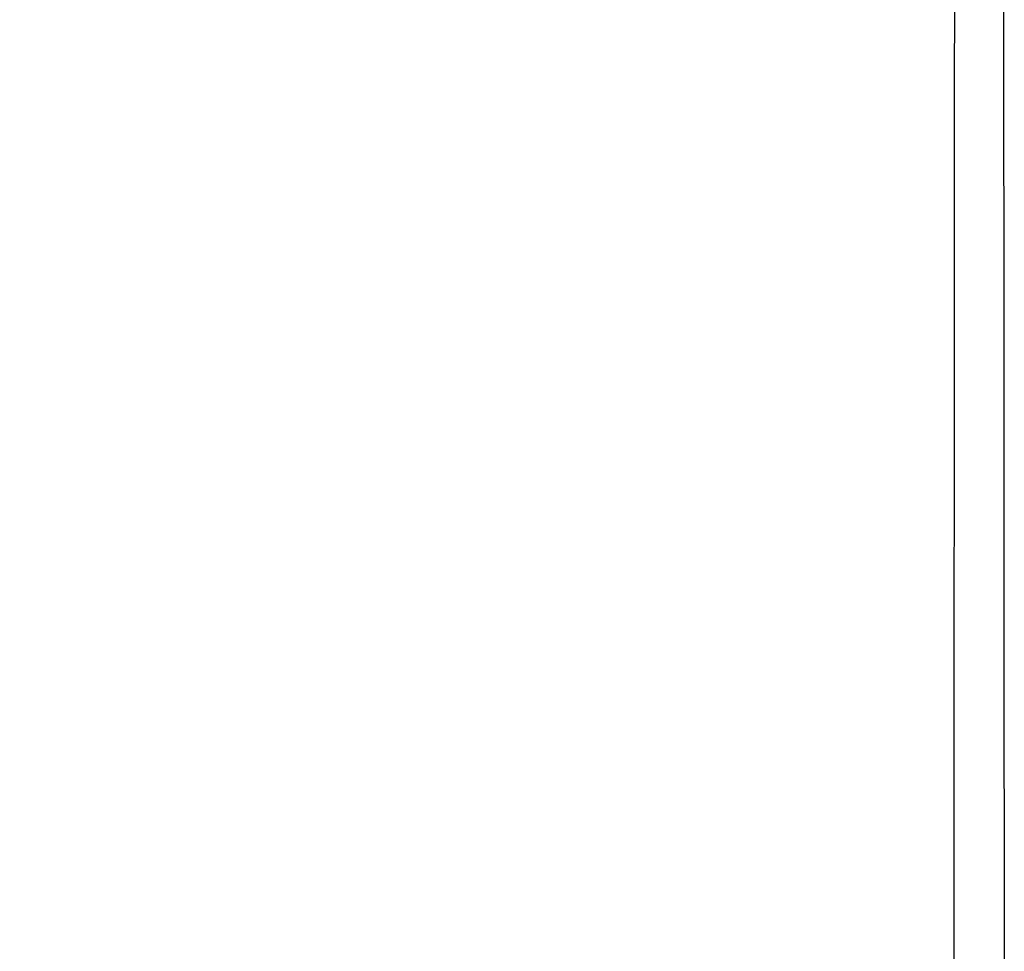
# Model space of a CAD drawing. Header units: millimetres. Extents: x 20 to 26059, y 28 to 17777.
# Tile 87 of 90: x 22156 to 22570, y 7118 to 7510. Entities that reach past the tile are written whole.
import ezdxf

# ---------------------------------------------------------------- set-up
doc = ezdxf.new("R2010")
doc.units = ezdxf.units.MM
doc.header["$LTSCALE"] = 2
doc.layers.add('COMPONENT_GEOMETRY', color=7, linetype='Continuous')
doc.styles.add('SLDTEXTSTYLE0', font='TXT', dxfattribs={"width": 0.75})
doc.dimstyles.new('SLDDIMSTYLE1', dxfattribs={"dimtxt": 150, "dimasz": 6.604, "dimexe": 0, "dimexo": 0.0625, "dimgap": 37.5, "dimtad": 0, "dimtih": 1, "dimtoh": 1, "dimdec": 1, "dimrnd": 1e-09, "dimzin": 12, "dimdsep": 46, "dimtxsty": 'SLDTEXTSTYLE0', "dimsah": 1, "dimcen": 0.09, "dimadec": 0, "dimazin": 3, "dimtfac": 1, "dimtdec": 1, "dimtofl": 0, "dimtmove": 0, "dimatfit": 3, "dimfxl": 1, "dimfrac": 2, "dimtolj": 1, "dimtzin": 12, "dimarcsym": 0})

# ---------------------------------------------------------------- blocks, each defined once
blk = doc.blocks.new('_D_4')
at = {"layer": 'COMPONENT_GEOMETRY', "color": 7}
for p, q in [((22338.3, 8261.33), (18165.1, 8261.33)), ((18171.45, 8261.33), (18171.45, 5517.84)), ((17871.35, 5487.37), (17825.65, 5487.37)), ((17825.65, 5487.37), (17825.65, 5249.24)), ((18471.56, 5487.37), (18517.26, 5487.37)), ((18517.26, 5487.37), (18517.26, 5249.24)), ((17825.65, 5249.24), (17871.35, 5249.24)), ((18517.26, 5249.24), (18471.56, 5249.24)), ((18171.45, 2281.33), (18171.45, 5024.82)), ((22361.96, 2281.33), (18165.1, 2281.33))]:
    blk.add_line(p, q, dxfattribs=at)
for points in [[(18171.45, 8261.33), (18170.44, 8254.72), (18172.47, 8254.72)], [(18171.45, 2281.33), (18172.47, 2287.93), (18170.44, 2287.93)]]:
    blk.add_solid(points, dxfattribs=at)
at = {"layer": 'COMPONENT_GEOMETRY', "color": 7, "char_height": 150, "attachment_point": 1, "style": 'SLDTEXTSTYLE0'}
for s, insert in [('9\'9.72"', (17871.35, 5442.6)), ('2990mm', (17762.29, 5218.18))]:
    blk.add_mtext(s, dxfattribs=dict(at, insert=insert))

msp = doc.modelspace()

# ---------------------------------------------------------------- linework, layer by layer
at = {"color": 8, "linetype": 'Continuous', "lineweight": 25}
for points, knots in [([(22548.89, 6815.97), (22548.94, 6982.4), (22549, 7240.4), (22549.27, 7590.03), (22549.5, 7814.18), (22550, 7946.84), (22550.15, 7987.83)], [0, 0, 0, 0, 0.426163, 0.660643, 0.895124, 1, 1, 1, 1]), ([(22568.84, 7987.83), (22569.03, 7933.63), (22569.59, 7775.29), (22569.88, 7408.93), (22570.04, 7072.56), (22570.1, 6840.25), (22570.1, 6816.04)], [0, 0, 0, 0, 0.138671, 0.405115, 0.938005, 1, 1, 1, 1])]:
    msp.add_open_spline(points, degree=3, knots=knots, dxfattribs=at)

# ---------------------------------------------------------------- dimensions: what is measured, and where the dimension line sits
at = {"layer": 'COMPONENT_GEOMETRY', "color": 7}
dim = msp.add_linear_dim(base=(18171.45, 2281.33), p1=(22340.84, 8261.33), p2=(22364.5, 2281.33), angle=90, dimstyle='SLDDIMSTYLE1', dxfattribs=at)
dim.commit()
dim.dimension.update_dxf_attribs({"geometry": '_D_4', "text_midpoint": (18171.45, 5271.33), "dimtype": 160})

doc.saveas('drawing.dxf')
